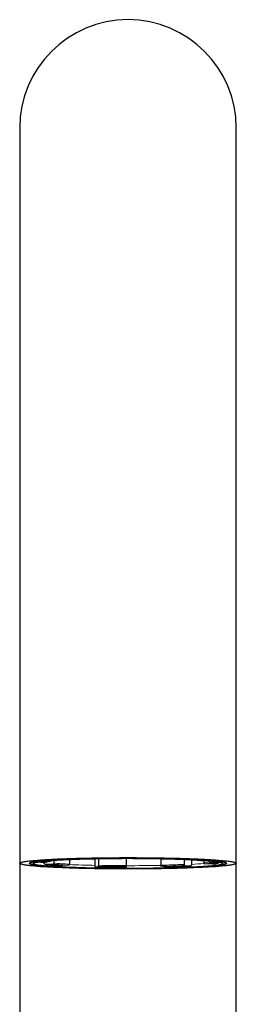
# Model space of a CAD drawing. Header units: millimetres. Extents: x 8 to 837, y 12 to 838.
# Tile 26 of 27: x 432 to 454, y 738 to 838. Entities that reach past the tile are written whole.
import ezdxf

# ---------------------------------------------------------------- set-up
doc = ezdxf.new("R2010")
doc.units = ezdxf.units.MM

msp = doc.modelspace()

# ---------------------------------------------------------------- linework, layer by layer
at = {"color": 7, "linetype": 'Continuous', "lineweight": 30}
for p, q in [((432.38, 827.11), (432.38, 791.09)), ((454.38, 791.09), (454.38, 827.11)), ((432.38, 791.09), (432.38, 752.36)), ((454.38, 752.36), (454.38, 791.09)), ((435.21, 752.63), (435.59, 752.62)), ((435.83, 752.67), (435.83, 752.39)), ((437.42, 752.76), (437.42, 752.26)), ((440.01, 752.83), (440.01, 752.11)), ((440.39, 752.84), (440.39, 752.16)), ((443.2, 752.87), (443.2, 752.13)), ((446.7, 752.83), (446.7, 752.17)), ((449.08, 752.77), (449.08, 752.25)), ((449.81, 752.74), (449.81, 752.21)), ((451.02, 752.64), (451.01, 752.64)), ((451.32, 752.65), (451.02, 752.64)), ((451.07, 752.64), (451.07, 752.41)), ((451.62, 752.62), (451.62, 752.55)), ((432.38, 752.36), (432.38, 677.14)), ((435.03, 752.47), (434.18, 752.47)), ((434.87, 752.47), (434.87, 752.37)), ((434.96, 752.27), (435.74, 752.29)), ((437.35, 752.16), (436.73, 752.13)), ((436.73, 752.13), (436.73, 752.13)), ((440.05, 752.01), (440.35, 752.05)), ((443.2, 752.03), (443.18, 751.98)), ((443.18, 751.98), (443.18, 751.98)), ((447.09, 752.02), (446.74, 752.06)), ((447.09, 752.02), (447.09, 752.02)), ((449.15, 752.15), (449.74, 752.11)), ((451.95, 752.29), (451.16, 752.3)), ((451.72, 752.45), (452.57, 752.45)), ((451.97, 752.29), (451.95, 752.29)), ((454.38, 677.28), (454.38, 752.36))]:
    msp.add_line(p, q, dxfattribs=at)
at = {"color": 7, "linetype": 'Continuous', "lineweight": 30, "flags": 128}
for points in [[(443.38, 751.79), (443.09, 751.79), (442.8, 751.79), (442.51, 751.79), (442.23, 751.79), (441.94, 751.79), (441.66, 751.79), (441.37, 751.8), (441.09, 751.8), (440.81, 751.8), (440.53, 751.81), (440.25, 751.81), (439.98, 751.81), (439.7, 751.82), (439.43, 751.82), (439.17, 751.83), (438.9, 751.84), (438.64, 751.84), (438.38, 751.85), (438.13, 751.86), (437.88, 751.86), (437.63, 751.87), (437.39, 751.88), (437.15, 751.89), (436.91, 751.9), (436.68, 751.91), (436.45, 751.92), (436.23, 751.92), (436.02, 751.93), (435.8, 751.94), (435.6, 751.96), (435.4, 751.97), (435.2, 751.98), (435.01, 751.99), (434.83, 752), (434.65, 752.01), (434.48, 752.02), (434.31, 752.04), (434.15, 752.05), (434, 752.06), (433.85, 752.07), (433.71, 752.09), (433.58, 752.1), (433.45, 752.11), (433.33, 752.13), (433.21, 752.14), (433.11, 752.16), (433.01, 752.17), (432.91, 752.18), (432.83, 752.2), (432.75, 752.21), (432.68, 752.23), (432.62, 752.24), (432.56, 752.26), (432.51, 752.27), (432.47, 752.29), (432.44, 752.3), (432.41, 752.32), (432.39, 752.33), (432.38, 752.35), (432.38, 752.36), (432.38, 752.38), (432.39, 752.39), (432.41, 752.41), (432.44, 752.42), (432.47, 752.44), (432.51, 752.45), (432.56, 752.47), (432.62, 752.48), (432.68, 752.5), (432.75, 752.51), (432.83, 752.53), (432.91, 752.54), (433.01, 752.55), (433.11, 752.57), (433.21, 752.58), (433.33, 752.6), (433.45, 752.61), (433.58, 752.62), (433.71, 752.64), (433.85, 752.65), (434, 752.66), (434.15, 752.68), (434.31, 752.69), (434.48, 752.7), (434.65, 752.71), (434.83, 752.72), (435.01, 752.74), (435.2, 752.75), (435.4, 752.76), (435.6, 752.77), (435.8, 752.78), (436.02, 752.79), (436.23, 752.8), (436.45, 752.81), (436.68, 752.82), (436.91, 752.83), (437.15, 752.84), (437.39, 752.85), (437.63, 752.85), (437.88, 752.86), (438.13, 752.87), (438.38, 752.88), (438.64, 752.88), (438.9, 752.89), (439.17, 752.89), (439.43, 752.9), (439.7, 752.91), (439.98, 752.91), (440.25, 752.91), (440.53, 752.92), (440.81, 752.92), (441.09, 752.93), (441.37, 752.93), (441.66, 752.93), (441.94, 752.93), (442.23, 752.93), (442.51, 752.94), (442.8, 752.94), (443.09, 752.94), (443.38, 752.94), (443.66, 752.94), (443.95, 752.94), (444.24, 752.94), (444.53, 752.93), (444.81, 752.93), (445.1, 752.93), (445.38, 752.93), (445.66, 752.93), (445.94, 752.92), (446.22, 752.92), (446.5, 752.91), (446.78, 752.91), (447.05, 752.91), (447.32, 752.9), (447.59, 752.89), (447.85, 752.89), (448.11, 752.88), (448.37, 752.88), (448.63, 752.87), (448.88, 752.86), (449.12, 752.85), (449.37, 752.85), (449.61, 752.84), (449.84, 752.83), (450.07, 752.82), (450.3, 752.81), (450.52, 752.8), (450.74, 752.79), (450.95, 752.78), (451.15, 752.77), (451.36, 752.76), (451.55, 752.75), (451.74, 752.74), (451.93, 752.72), (452.1, 752.71), (452.28, 752.7), (452.44, 752.69), (452.6, 752.68), (452.76, 752.66), (452.9, 752.65), (453.04, 752.64), (453.18, 752.62), (453.3, 752.61), (453.43, 752.6), (453.54, 752.58), (453.65, 752.57), (453.75, 752.55), (453.84, 752.54), (453.92, 752.53), (454, 752.51), (454.07, 752.5), (454.14, 752.48), (454.19, 752.47), (454.24, 752.45), (454.28, 752.44), (454.32, 752.42), (454.34, 752.41), (454.36, 752.39), (454.37, 752.38), (454.38, 752.36), (454.37, 752.35), (454.36, 752.33), (454.34, 752.32), (454.32, 752.3), (454.28, 752.29), (454.24, 752.27), (454.19, 752.26), (454.14, 752.24), (454.07, 752.23), (454, 752.21), (453.92, 752.2), (453.84, 752.18), (453.75, 752.17), (453.65, 752.16), (453.54, 752.14), (453.43, 752.13), (453.3, 752.11), (453.18, 752.1), (453.04, 752.09), (452.9, 752.07), (452.76, 752.06), (452.6, 752.05), (452.44, 752.04), (452.28, 752.02), (452.1, 752.01), (451.93, 752), (451.74, 751.99), (451.55, 751.98), (451.36, 751.97), (451.15, 751.96), (450.95, 751.94), (450.74, 751.93), (450.52, 751.92), (450.3, 751.92), (450.07, 751.91), (449.84, 751.9), (449.61, 751.89), (449.37, 751.88), (449.12, 751.87), (448.88, 751.86), (448.63, 751.86), (448.37, 751.85), (448.11, 751.84), (447.85, 751.84), (447.59, 751.83), (447.32, 751.82), (447.05, 751.82), (446.78, 751.81), (446.5, 751.81), (446.22, 751.81), (445.94, 751.8), (445.66, 751.8), (445.38, 751.8), (445.1, 751.79), (444.81, 751.79), (444.53, 751.79), (444.24, 751.79), (443.95, 751.79), (443.66, 751.79), (443.38, 751.79)], [(443.38, 751.84), (443.11, 751.84), (442.85, 751.84), (442.59, 751.84), (442.33, 751.84), (442.07, 751.84), (441.81, 751.85), (441.55, 751.85), (441.3, 751.85), (441.04, 751.85), (440.79, 751.86), (440.54, 751.86), (440.29, 751.86), (440.04, 751.87), (439.79, 751.87), (439.55, 751.88), (439.31, 751.88), (439.07, 751.89), (438.84, 751.9), (438.6, 751.9), (438.38, 751.91), (438.15, 751.92), (437.93, 751.92), (437.71, 751.93), (437.5, 751.94), (437.29, 751.95), (437.08, 751.96), (436.88, 751.96), (436.69, 751.97), (436.49, 751.98), (436.31, 751.99), (436.12, 752), (435.95, 752.01), (435.77, 752.02), (435.61, 752.03), (435.44, 752.04), (435.29, 752.05), (435.14, 752.07), (434.99, 752.08), (434.85, 752.09), (434.72, 752.1), (434.59, 752.11), (434.47, 752.12), (434.35, 752.14), (434.24, 752.15), (434.14, 752.16), (434.04, 752.17), (433.95, 752.19), (433.87, 752.2), (433.79, 752.21), (433.72, 752.23), (433.65, 752.24), (433.59, 752.25), (433.54, 752.27), (433.5, 752.28), (433.46, 752.29), (433.43, 752.31), (433.41, 752.32), (433.39, 752.34), (433.38, 752.35), (433.38, 752.36), (433.38, 752.38), (433.39, 752.39), (433.41, 752.4), (433.43, 752.42), (433.46, 752.43), (433.5, 752.44), (433.54, 752.46), (433.59, 752.47), (433.65, 752.48), (433.72, 752.5), (433.79, 752.51), (433.87, 752.52), (433.95, 752.54), (434.04, 752.55), (434.14, 752.56), (434.24, 752.58), (434.35, 752.59), (434.47, 752.6), (434.59, 752.61), (434.72, 752.62), (434.85, 752.64), (434.99, 752.65), (435.14, 752.66), (435.29, 752.67), (435.44, 752.68), (435.61, 752.69), (435.77, 752.7), (435.95, 752.71), (436.12, 752.72), (436.31, 752.73), (436.49, 752.74), (436.69, 752.75), (436.88, 752.76), (437.08, 752.77), (437.29, 752.78), (437.5, 752.79), (437.71, 752.79), (437.93, 752.8), (438.15, 752.81), (438.38, 752.82), (438.6, 752.82), (438.84, 752.83), (439.07, 752.83), (439.31, 752.84), (439.55, 752.85), (439.79, 752.85), (440.04, 752.86), (440.29, 752.86), (440.54, 752.86), (440.79, 752.87), (441.04, 752.87), (441.3, 752.87), (441.55, 752.88), (441.81, 752.88), (442.07, 752.88), (442.33, 752.88), (442.59, 752.88), (442.85, 752.89), (443.11, 752.89), (443.38, 752.89), (443.64, 752.89), (443.9, 752.89), (444.16, 752.88), (444.42, 752.88), (444.68, 752.88), (444.94, 752.88), (445.2, 752.88), (445.46, 752.87), (445.71, 752.87), (445.96, 752.87), (446.22, 752.86), (446.47, 752.86), (446.71, 752.86), (446.96, 752.85), (447.2, 752.85), (447.44, 752.84), (447.68, 752.83), (447.92, 752.83), (448.15, 752.82), (448.38, 752.82), (448.6, 752.81), (448.82, 752.8), (449.04, 752.79), (449.25, 752.79), (449.46, 752.78), (449.67, 752.77), (449.87, 752.76), (450.07, 752.75), (450.26, 752.74), (450.45, 752.73), (450.63, 752.72), (450.81, 752.71), (450.98, 752.7), (451.15, 752.69), (451.31, 752.68), (451.47, 752.67), (451.62, 752.66), (451.76, 752.65), (451.9, 752.64), (452.04, 752.62), (452.16, 752.61), (452.29, 752.6), (452.4, 752.59), (452.51, 752.58), (452.62, 752.56), (452.71, 752.55), (452.8, 752.54), (452.89, 752.52), (452.96, 752.51), (453.04, 752.5), (453.1, 752.48), (453.16, 752.47), (453.21, 752.46), (453.25, 752.44), (453.29, 752.43), (453.32, 752.42), (453.35, 752.4), (453.36, 752.39), (453.37, 752.38), (453.38, 752.36), (453.37, 752.35), (453.36, 752.34), (453.35, 752.32), (453.32, 752.31), (453.29, 752.29), (453.25, 752.28), (453.21, 752.27), (453.16, 752.25), (453.1, 752.24), (453.04, 752.23), (452.96, 752.21), (452.89, 752.2), (452.8, 752.19), (452.71, 752.17), (452.62, 752.16), (452.51, 752.15), (452.4, 752.14), (452.29, 752.12), (452.16, 752.11), (452.04, 752.1), (451.9, 752.09), (451.76, 752.08), (451.62, 752.07), (451.47, 752.05), (451.31, 752.04), (451.15, 752.03), (450.98, 752.02), (450.81, 752.01), (450.63, 752), (450.45, 751.99), (450.26, 751.98), (450.07, 751.97), (449.87, 751.96), (449.67, 751.96), (449.46, 751.95), (449.25, 751.94), (449.04, 751.93), (448.82, 751.92), (448.6, 751.92), (448.38, 751.91), (448.15, 751.9), (447.92, 751.9), (447.68, 751.89), (447.44, 751.88), (447.2, 751.88), (446.96, 751.87), (446.71, 751.87), (446.47, 751.86), (446.22, 751.86), (445.96, 751.86), (445.71, 751.85), (445.46, 751.85), (445.2, 751.85), (444.94, 751.85), (444.68, 751.84), (444.42, 751.84), (444.16, 751.84), (443.9, 751.84), (443.64, 751.84), (443.38, 751.84)], [(450.98, 752.02), (451.14, 752.03), (451.31, 752.04), (451.46, 752.05), (451.61, 752.07), (451.76, 752.08), (451.9, 752.09), (452.03, 752.1), (452.16, 752.11), (452.28, 752.12), (452.4, 752.14), (452.51, 752.15), (452.61, 752.16), (452.71, 752.17), (452.8, 752.19), (452.88, 752.2), (452.96, 752.21), (453.03, 752.23), (453.1, 752.24), (453.16, 752.25), (453.21, 752.27), (453.25, 752.28), (453.29, 752.29), (453.32, 752.31), (453.35, 752.32), (453.36, 752.33), (453.37, 752.35), (453.38, 752.36), (453.37, 752.38), (453.36, 752.39), (453.35, 752.4), (453.32, 752.42), (453.29, 752.43), (453.25, 752.44), (453.21, 752.46), (453.16, 752.47), (453.1, 752.48), (453.04, 752.5), (452.97, 752.51), (452.89, 752.52), (452.81, 752.54), (452.71, 752.55), (452.62, 752.56), (452.51, 752.57), (452.41, 752.59), (452.29, 752.6), (452.17, 752.61), (452.04, 752.62), (451.91, 752.64), (451.77, 752.65), (451.62, 752.66), (451.47, 752.67), (451.31, 752.68), (451.15, 752.69), (450.99, 752.7), (450.81, 752.71), (450.64, 752.72), (450.45, 752.73), (450.27, 752.74), (450.07, 752.75), (449.88, 752.76), (449.68, 752.77), (449.47, 752.78), (449.26, 752.79), (449.05, 752.79), (448.83, 752.8), (448.61, 752.81), (448.38, 752.82), (448.15, 752.82), (447.92, 752.83), (447.69, 752.83), (447.45, 752.84), (447.21, 752.85), (446.97, 752.85), (446.72, 752.86), (446.47, 752.86), (446.22, 752.86), (445.97, 752.87), (445.72, 752.87), (445.46, 752.87), (445.21, 752.88), (444.95, 752.88), (444.69, 752.88), (444.43, 752.88), (444.17, 752.88), (443.91, 752.89), (443.65, 752.89), (443.38, 752.89), (443.12, 752.89), (442.86, 752.89), (442.6, 752.88), (442.34, 752.88), (442.08, 752.88), (441.82, 752.88), (441.56, 752.88), (441.3, 752.87), (441.05, 752.87), (440.8, 752.87), (440.54, 752.86), (440.29, 752.86), (440.05, 752.86), (439.8, 752.85), (439.56, 752.85), (439.32, 752.84), (439.08, 752.83), (438.84, 752.83), (438.61, 752.82), (438.38, 752.82), (438.16, 752.81), (437.94, 752.8), (437.72, 752.79), (437.5, 752.79), (437.29, 752.78), (437.09, 752.77), (436.89, 752.76), (436.69, 752.75), (436.5, 752.74), (436.31, 752.73), (436.13, 752.72), (435.95, 752.71), (435.78, 752.7), (435.61, 752.69), (435.45, 752.68), (435.29, 752.67), (435.14, 752.66), (434.99, 752.65), (434.85, 752.64), (434.72, 752.62), (434.59, 752.61), (434.47, 752.6), (434.35, 752.59), (434.24, 752.58), (434.14, 752.56), (434.04, 752.55), (433.95, 752.54), (433.87, 752.52), (433.79, 752.51), (433.72, 752.5), (433.65, 752.48), (433.6, 752.47), (433.55, 752.46), (433.5, 752.44), (433.46, 752.43), (433.43, 752.42), (433.41, 752.4), (433.39, 752.39), (433.38, 752.38), (433.38, 752.36), (433.38, 752.35), (433.39, 752.34), (433.41, 752.32), (433.43, 752.31), (433.46, 752.29), (433.5, 752.28), (433.54, 752.27), (433.59, 752.25), (433.65, 752.24), (433.72, 752.23), (433.79, 752.21), (433.86, 752.2), (433.95, 752.19), (434.04, 752.18), (434.13, 752.16), (434.24, 752.15), (434.35, 752.14), (434.46, 752.13), (434.58, 752.11), (434.71, 752.1), (434.85, 752.09), (434.99, 752.08), (435.13, 752.07), (435.28, 752.06), (435.44, 752.04), (435.6, 752.03), (435.77, 752.02), (435.94, 752.01), (436.12, 752), (436.3, 751.99), (436.49, 751.98), (436.68, 751.97), (436.88, 751.96), (437.08, 751.96), (437.28, 751.95), (437.49, 751.94), (437.71, 751.93), (437.92, 751.92), (438.15, 751.92), (438.37, 751.91), (438.6, 751.9), (438.83, 751.9), (439.06, 751.89), (439.3, 751.88), (439.54, 751.88), (439.79, 751.87), (440.03, 751.87), (440.28, 751.86), (440.53, 751.86), (440.78, 751.86), (441.03, 751.85), (441.29, 751.85), (441.55, 751.85), (441.8, 751.85), (442.06, 751.84), (442.32, 751.84), (442.58, 751.84), (442.85, 751.84), (443.11, 751.84), (443.37, 751.84), (443.63, 751.84), (443.89, 751.84), (444.15, 751.84), (444.41, 751.84), (444.67, 751.84), (444.93, 751.85), (445.19, 751.85), (445.45, 751.85), (445.7, 751.85), (445.96, 751.86), (446.21, 751.86), (446.46, 751.86), (446.71, 751.87), (446.95, 751.87), (447.2, 751.88), (447.44, 751.88), (447.68, 751.89), (447.91, 751.9), (448.14, 751.9), (448.37, 751.91), (448.6, 751.92), (448.82, 751.92), (449.03, 751.93), (449.25, 751.94), (449.46, 751.95), (449.66, 751.96), (449.87, 751.96), (450.06, 751.97), (450.25, 751.98), (450.44, 751.99), (450.63, 752), (450.8, 752.01), (450.98, 752.02)], [(440.01, 752.11), (440.01, 752.09), (440.01, 752.07), (440.02, 752.05), (440.02, 752.04), (440.03, 752.03), (440.03, 752.02), (440.04, 752.01), (440.05, 752.01)], [(446.74, 752.06), (446.74, 752.07), (446.73, 752.07), (446.72, 752.08), (446.71, 752.1), (446.71, 752.11), (446.71, 752.13), (446.7, 752.15), (446.7, 752.17)], [(449.74, 752.11), (449.76, 752.12), (449.77, 752.12), (449.78, 752.13), (449.79, 752.14), (449.8, 752.16), (449.81, 752.17), (449.81, 752.19), (449.81, 752.21)]]:
    msp.add_lwpolyline(points, dxfattribs=at)
at = {"color": 8, "linetype": 'Continuous', "lineweight": 0, "flags": 128}
msp.add_lwpolyline([(436.06, 752.69), (436.23, 752.7), (436.4, 752.71), (436.58, 752.72), (436.76, 752.73), (436.94, 752.74), (437.13, 752.75), (437.32, 752.75), (437.52, 752.76), (437.72, 752.77), (437.93, 752.78), (438.14, 752.79), (438.35, 752.79), (438.57, 752.8), (438.79, 752.81), (439.01, 752.81), (439.24, 752.82), (439.47, 752.82), (439.7, 752.83), (439.93, 752.83), (440.17, 752.84), (440.41, 752.84), (440.65, 752.85), (440.89, 752.85), (441.14, 752.85), (441.38, 752.86), (441.63, 752.86), (441.88, 752.86), (442.13, 752.86), (442.38, 752.86), (442.63, 752.86), (442.88, 752.87), (443.13, 752.87), (443.38, 752.87), (443.64, 752.87), (443.89, 752.87), (444.14, 752.86), (444.39, 752.86), (444.64, 752.86), (444.89, 752.86), (445.14, 752.86), (445.38, 752.86), (445.63, 752.85), (445.87, 752.85), (446.12, 752.85), (446.36, 752.84), (446.6, 752.84), (446.83, 752.83), (447.07, 752.83), (447.3, 752.82), (447.53, 752.82), (447.75, 752.81), (447.98, 752.8), (448.2, 752.8), (448.41, 752.79), (448.62, 752.78), (448.83, 752.78), (449.04, 752.77), (449.24, 752.76), (449.44, 752.75), (449.63, 752.75), (449.82, 752.74), (450.01, 752.73), (450.19, 752.72), (450.36, 752.71), (450.53, 752.7), (450.7, 752.69), (450.86, 752.68), (451.02, 752.67), (451.17, 752.66), (451.31, 752.65), (451.45, 752.64), (451.59, 752.63), (451.72, 752.61), (451.84, 752.6), (451.96, 752.59), (452.07, 752.58), (452.17, 752.57), (452.27, 752.55), (452.36, 752.54), (452.45, 752.53), (452.53, 752.52), (452.61, 752.51), (452.68, 752.49), (452.74, 752.48), (452.79, 752.47), (452.84, 752.45), (452.88, 752.44), (452.92, 752.43), (452.95, 752.41), (452.97, 752.4), (452.99, 752.39), (453, 752.38), (453, 752.36), (453, 752.35), (452.99, 752.34), (452.97, 752.32), (452.95, 752.31), (452.92, 752.3), (452.88, 752.28), (452.84, 752.27), (452.79, 752.26), (452.73, 752.24), (452.67, 752.23), (452.6, 752.22), (452.53, 752.21), (452.45, 752.19), (452.36, 752.18), (452.27, 752.17), (452.17, 752.16), (452.06, 752.15), (451.95, 752.13), (451.83, 752.12), (451.71, 752.11), (451.58, 752.1), (451.44, 752.09), (451.3, 752.08), (451.16, 752.07), (451.01, 752.06), (450.85, 752.05), (450.69, 752.04), (450.52, 752.03), (450.35, 752.02), (450.18, 752.01), (450, 752), (449.81, 751.99), (449.62, 751.98), (449.43, 751.97), (449.23, 751.96), (449.03, 751.95), (448.82, 751.95), (448.61, 751.94), (448.4, 751.93), (448.18, 751.93), (447.96, 751.92), (447.74, 751.91), (447.51, 751.91), (447.28, 751.9), (447.05, 751.9), (446.82, 751.89), (446.58, 751.89), (446.34, 751.88), (446.1, 751.88), (445.86, 751.88), (445.62, 751.87), (445.37, 751.87), (445.12, 751.87), (444.88, 751.86), (444.63, 751.86), (444.38, 751.86), (444.12, 751.86), (443.87, 751.86), (443.62, 751.86), (443.37, 751.86), (443.12, 751.86), (442.87, 751.86), (442.61, 751.86), (442.36, 751.86), (442.11, 751.86), (441.86, 751.86), (441.62, 751.87), (441.37, 751.87), (441.12, 751.87), (440.88, 751.88), (440.64, 751.88), (440.4, 751.88), (440.16, 751.89), (439.92, 751.89), (439.69, 751.9), (439.46, 751.9), (439.23, 751.91), (439, 751.91), (438.78, 751.92), (438.56, 751.93), (438.34, 751.93), (438.13, 751.94), (437.92, 751.95), (437.71, 751.96), (437.51, 751.96), (437.31, 751.97), (437.12, 751.98), (436.93, 751.99), (436.75, 752), (436.57, 752.01), (436.39, 752.02), (436.22, 752.03), (436.05, 752.04), (435.89, 752.05), (435.74, 752.06), (435.59, 752.07), (435.44, 752.08), (435.3, 752.09), (435.17, 752.1), (435.04, 752.11), (434.91, 752.12), (434.8, 752.13), (434.69, 752.15), (434.58, 752.16), (434.48, 752.17), (434.39, 752.18), (434.3, 752.19), (434.22, 752.21), (434.15, 752.22), (434.08, 752.23), (434.02, 752.25), (433.96, 752.26), (433.91, 752.27), (433.87, 752.28), (433.83, 752.3), (433.8, 752.31), (433.78, 752.32), (433.76, 752.34), (433.75, 752.35), (433.75, 752.36), (433.75, 752.38), (433.77, 752.39), (433.78, 752.4), (433.8, 752.42), (433.83, 752.43), (433.87, 752.44), (433.91, 752.45), (433.96, 752.47), (434.02, 752.48), (434.08, 752.49), (434.15, 752.51), (434.22, 752.52), (434.31, 752.53), (434.39, 752.54), (434.49, 752.56), (434.59, 752.57), (434.69, 752.58), (434.8, 752.59), (434.92, 752.6), (435.04, 752.61), (435.17, 752.63), (435.31, 752.64), (435.45, 752.65), (435.59, 752.66), (435.74, 752.67), (435.9, 752.68), (436.06, 752.69)], dxfattribs=at)
at = {"color": 7, "linetype": 'Continuous', "lineweight": 30}
for centre, radius, start, end in [((443.38, 827.11), 11, 360, 180), ((435.59, 752.71), 0.0898, 269.3693, 327.4992), ((434.18, 752.57), 0.1, 232.0393, 269.9337), ((434.96, 752.36), 0.0934, 177.3299, 268.8919), ((435.03, 752.57), 0.0999, 269.9178, 323.1341), ((435.73, 752.38), 0.0986, 274.0812, 2.1095), ((437.33, 752.25), 0.0948, 283.3693, 6.8238), ((440.28, 752.14), 0.111, 311.1201, 10.7526), ((441.79, 752.11), 1.41, 356.7034, 0.9746), ((449.18, 752.24), 0.0946, 172.5298, 254.9224), ((451.17, 752.4), 0.099, 178.335, 266.6504), ((451.72, 752.55), 0.1, 180.0437, 269.9579), ((452.57, 752.55), 0.0999, 269.9155, 322.2597)]:
    msp.add_arc(centre, radius, start, end, dxfattribs=at)
at = {"color": 8, "linetype": 'Continuous', "lineweight": 0}
for centre, radius, start, end in [((435.61, 751.41), 1.21, 90.7794, 118.7789), ((448.7, 732.13), 20.64, 83.5474, 86.2311), ((434.27, 752.41), 0.114, 109.6487, 146.2739), ((435.75, 760.52), 8.16, 260.4167, 263.7921), ((438.17, 781.9), 29.81, 263.8134, 267.2393), ((438.61, 778.71), 26.58, 263.7832, 267.2695), ((438.74, 779.44), 27.2, 263.8434, 267.2093), ((442.2, 866.3), 114.17, 267.6001, 268.9024), ((443.32, 916.4), 164.42, 268.8591, 269.9513), ((443.32, 900.88), 148.85, 268.8577, 269.9527), ((443.33, 899.88), 147.75, 268.8602, 269.9501), ((443.41, 921.24), 169.12, 269.9276, 271.1143), ((444.78, 841.07), 88.92, 271.2373, 272.7728), ((444.75, 843.46), 91.42, 271.2492, 272.7609), ((444.92, 851.95), 99.95, 271.2434, 272.7667), ((447.42, 802.02), 49.82, 272.752, 274.232), ((451.09, 753.46), 1.06, 268.9407, 300.6176), ((451.14, 753.51), 1.21, 270.7794, 298.7789), ((451.96, 753.53), 1.25, 269.8353, 299.723)]:
    msp.add_arc(centre, radius, start, end, dxfattribs=at)
at = {"color": 7, "linetype": 'Continuous', "lineweight": 30}
for points, knots in [([(433.92, 752.44), (433.92, 752.44), (433.92, 752.44), (433.92, 752.44), (433.93, 752.45), (433.94, 752.45), (433.95, 752.46), (433.97, 752.46), (434, 752.47), (434.02, 752.48), (434.06, 752.48), (434.09, 752.49), (434.14, 752.5), (434.18, 752.51), (434.23, 752.52), (434.28, 752.52), (434.34, 752.53), (434.4, 752.54), (434.47, 752.55), (434.54, 752.56), (434.61, 752.57), (434.69, 752.58), (434.77, 752.59), (434.85, 752.59), (434.94, 752.6), (435.03, 752.61), (435.13, 752.62), (435.22, 752.63), (435.32, 752.64), (435.43, 752.65), (435.54, 752.65), (435.65, 752.66), (435.76, 752.67), (435.88, 752.68), (435.98, 752.68), (436.07, 752.69), (436.16, 752.7), (436.27, 752.7), (436.4, 752.71), (436.53, 752.72), (436.67, 752.72), (436.8, 752.73), (436.94, 752.74), (437.09, 752.74), (437.23, 752.75), (437.38, 752.76), (437.53, 752.76), (437.68, 752.77), (437.84, 752.77), (437.99, 752.78), (438.15, 752.79), (438.32, 752.79), (438.48, 752.8), (438.64, 752.8), (438.81, 752.81), (438.98, 752.81), (439.15, 752.81), (439.32, 752.82), (439.5, 752.82), (439.67, 752.83), (439.85, 752.83), (440.03, 752.83), (440.21, 752.84), (440.39, 752.84), (440.57, 752.84), (440.76, 752.85), (440.94, 752.85), (441.13, 752.85), (441.31, 752.85), (441.5, 752.86), (441.69, 752.86), (441.88, 752.86), (442.07, 752.86), (442.26, 752.86), (442.45, 752.86), (442.64, 752.86), (442.83, 752.87), (443.02, 752.87), (443.21, 752.87), (443.4, 752.87), (443.59, 752.87), (443.78, 752.87), (443.97, 752.86), (444.17, 752.86), (444.36, 752.86), (444.55, 752.86), (444.74, 752.86), (444.93, 752.86), (445.11, 752.86), (445.3, 752.86), (445.49, 752.85), (445.67, 752.85), (445.86, 752.85), (446.04, 752.85), (446.23, 752.84), (446.41, 752.84), (446.59, 752.84), (446.77, 752.83), (446.95, 752.83), (447.12, 752.83), (447.3, 752.82), (447.47, 752.82), (447.65, 752.81), (447.82, 752.81), (447.99, 752.8), (448.15, 752.8), (448.32, 752.79), (448.48, 752.79), (448.64, 752.78), (448.8, 752.78), (448.96, 752.77), (449.11, 752.77), (449.26, 752.76), (449.41, 752.75), (449.56, 752.75), (449.7, 752.74), (449.85, 752.73), (449.99, 752.73), (450.12, 752.72), (450.26, 752.71), (450.39, 752.71), (450.52, 752.7), (450.64, 752.69), (450.77, 752.68), (450.89, 752.68), (451, 752.67), (451.12, 752.66), (451.23, 752.65), (451.34, 752.64), (451.44, 752.64), (451.54, 752.63), (451.64, 752.62), (451.73, 752.61), (451.82, 752.6), (451.91, 752.59), (451.99, 752.59), (452.07, 752.58), (452.15, 752.57), (452.22, 752.56), (452.29, 752.55), (452.36, 752.54), (452.42, 752.53), (452.48, 752.52), (452.53, 752.51), (452.58, 752.51), (452.63, 752.5), (452.67, 752.49), (452.71, 752.48), (452.74, 752.47), (452.77, 752.47), (452.79, 752.46), (452.81, 752.45), (452.82, 752.45), (452.83, 752.44), (452.84, 752.44), (452.84, 752.44), (452.84, 752.44), (452.84, 752.44)], [0, 0, 0, 0, 0.003079, 0.007267, 0.01177, 0.016578, 0.021676, 0.027036, 0.032628, 0.038419, 0.044377, 0.050474, 0.056685, 0.062988, 0.069366, 0.075806, 0.082296, 0.088827, 0.095392, 0.101985, 0.1086, 0.115236, 0.121887, 0.128553, 0.135231, 0.141918, 0.148614, 0.155318, 0.162028, 0.168744, 0.175465, 0.182191, 0.18892, 0.195653, 0.202389, 0.206671, 0.210229, 0.216971, 0.223715, 0.23046, 0.237207, 0.243956, 0.250706, 0.257458, 0.26421, 0.270964, 0.277719, 0.284474, 0.291231, 0.297988, 0.304746, 0.311505, 0.318264, 0.325024, 0.331784, 0.338544, 0.345306, 0.352067, 0.358829, 0.365591, 0.372354, 0.379117, 0.38588, 0.392643, 0.399407, 0.40617, 0.412934, 0.419698, 0.426463, 0.433227, 0.439992, 0.446756, 0.453521, 0.460286, 0.467051, 0.473816, 0.480581, 0.487346, 0.494111, 0.500876, 0.507641, 0.514406, 0.521171, 0.527937, 0.534702, 0.541467, 0.548232, 0.554996, 0.561761, 0.568526, 0.57529, 0.582055, 0.588819, 0.595583, 0.602347, 0.609111, 0.615875, 0.622638, 0.629401, 0.636164, 0.642927, 0.649689, 0.656451, 0.663212, 0.669974, 0.676734, 0.683495, 0.690255, 0.697014, 0.703773, 0.710531, 0.717288, 0.724045, 0.730801, 0.737556, 0.74431, 0.751063, 0.757815, 0.764566, 0.771315, 0.778063, 0.784809, 0.791553, 0.798296, 0.805036, 0.811773, 0.818508, 0.82524, 0.831968, 0.838692, 0.845411, 0.852126, 0.858834, 0.865536, 0.87223, 0.878915, 0.88559, 0.892252, 0.8989, 0.905531, 0.912142, 0.918728, 0.925286, 0.931808, 0.938286, 0.944712, 0.951072, 0.95735, 0.963527, 0.969579, 0.975474, 0.981177, 0.986101, 0.990759, 0.995127, 0.999195, 1, 1, 1, 1]), ([(435.11, 752.51), (435.11, 752.51), (435.11, 752.51), (435.11, 752.52), (435.12, 752.52), (435.13, 752.52), (435.15, 752.53), (435.17, 752.54), (435.19, 752.54), (435.22, 752.55), (435.25, 752.56), (435.29, 752.57), (435.33, 752.58), (435.37, 752.59), (435.42, 752.59), (435.47, 752.6), (435.53, 752.61), (435.57, 752.62), (435.6, 752.62), (435.61, 752.62)], [0, 0, 0, 0, 0.04123, 0.088198, 0.138959, 0.193363, 0.251039, 0.311491, 0.3742, 0.438687, 0.504547, 0.571457, 0.639167, 0.707489, 0.776282, 0.84544, 0.914884, 0.981062, 1, 1, 1, 1]), ([(450.04, 752.73), (450.08, 752.72), (450.14, 752.72), (450.24, 752.71), (450.34, 752.7), (450.44, 752.69), (450.53, 752.69), (450.62, 752.68), (450.71, 752.67), (450.79, 752.66), (450.87, 752.65), (450.94, 752.65), (450.99, 752.64), (451.01, 752.64)], [0, 0, 0, 0, 0.088297, 0.181014, 0.273704, 0.366366, 0.458993, 0.551582, 0.644126, 0.736618, 0.829048, 0.921405, 1, 1, 1, 1]), ([(434.95, 752.27), (434.96, 752.27), (435, 752.26), (435.07, 752.25), (435.15, 752.25), (435.24, 752.24), (435.33, 752.23), (435.42, 752.22), (435.52, 752.21), (435.62, 752.2), (435.72, 752.19), (435.83, 752.19), (435.94, 752.18), (436.05, 752.17), (436.16, 752.16), (436.28, 752.16), (436.4, 752.15), (436.53, 752.14), (436.64, 752.13), (436.7, 752.13), (436.73, 752.13)], [0, 0, 0, 0, 0.030705, 0.089431, 0.148108, 0.206736, 0.265324, 0.323877, 0.3824, 0.440897, 0.499373, 0.55783, 0.61627, 0.674695, 0.733107, 0.791508, 0.849899, 0.908281, 0.966655, 1, 1, 1, 1]), ([(440.04, 752.01), (440.08, 752.01), (440.16, 752.01), (440.31, 752.01), (440.49, 752), (440.67, 752), (440.85, 752), (441.03, 752), (441.21, 751.99), (441.39, 751.99), (441.58, 751.99), (441.76, 751.99), (441.95, 751.99), (442.13, 751.99), (442.32, 751.98), (442.5, 751.98), (442.69, 751.98), (442.88, 751.98), (443.04, 751.98), (443.14, 751.98), (443.18, 751.98)], [0, 0, 0, 0, 0.030696, 0.089025, 0.147355, 0.205683, 0.264011, 0.322338, 0.380665, 0.438991, 0.497316, 0.555641, 0.613966, 0.67229, 0.730614, 0.788938, 0.847261, 0.905585, 0.963908, 1, 1, 1, 1]), ([(447.09, 752.02), (447.12, 752.02), (447.21, 752.02), (447.35, 752.03), (447.52, 752.03), (447.68, 752.04), (447.85, 752.04), (448.01, 752.05), (448.17, 752.05), (448.33, 752.06), (448.49, 752.06), (448.64, 752.07), (448.8, 752.07), (448.95, 752.08), (449.09, 752.08), (449.24, 752.09), (449.38, 752.1), (449.53, 752.1), (449.65, 752.11), (449.72, 752.11), (449.75, 752.11)], [0, 0, 0, 0, 0.030693, 0.089019, 0.147348, 0.205677, 0.264008, 0.32234, 0.380675, 0.439011, 0.497348, 0.555688, 0.614031, 0.672376, 0.730723, 0.789074, 0.847428, 0.905786, 0.964147, 1, 1, 1, 1]), ([(451.97, 752.29), (451.98, 752.29), (452.01, 752.3), (452.07, 752.3), (452.13, 752.31), (452.19, 752.32), (452.24, 752.33), (452.3, 752.34), (452.34, 752.35), (452.39, 752.36), (452.43, 752.37), (452.47, 752.38), (452.51, 752.4), (452.54, 752.41), (452.57, 752.42), (452.6, 752.44), (452.62, 752.45), (452.63, 752.46), (452.65, 752.48), (452.65, 752.49), (452.65, 752.49)], [0, 0, 0, 0, 0.031791, 0.092818, 0.15393, 0.215189, 0.276634, 0.338319, 0.40032, 0.462748, 0.525763, 0.589614, 0.654694, 0.721649, 0.791504, 0.855616, 0.904738, 0.945131, 0.979924, 1, 1, 1, 1])]:
    msp.add_open_spline(points, degree=3, knots=knots, dxfattribs=at)

doc.saveas('drawing.dxf')
